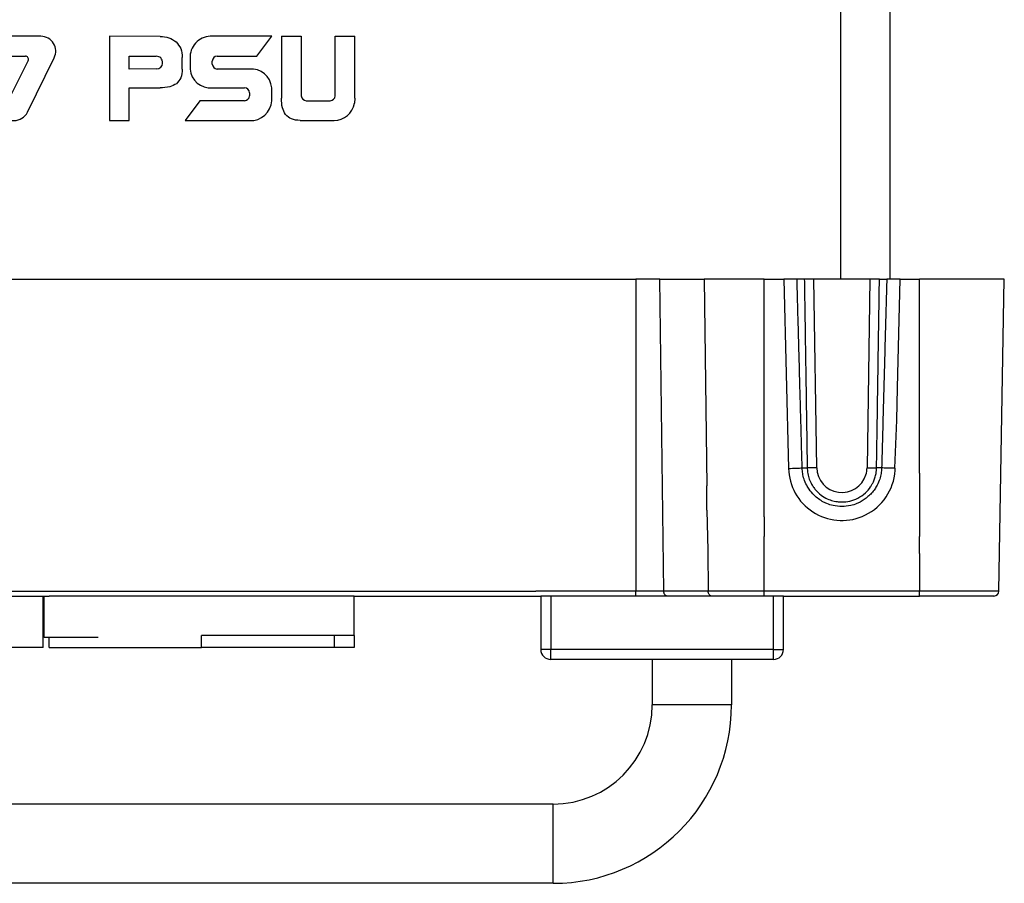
# Model space of a CAD drawing. Header units: millimetres. Extents: x -183 to 9, y -80 to 303.
# Tile 5 of 21: x -91 to 9, y -80 to 7. Entities that reach past the tile are written whole.
import ezdxf

# ---------------------------------------------------------------- set-up
doc = ezdxf.new("R2010")
doc.units = ezdxf.units.MM

# ---------------------------------------------------------------- blocks, each defined once
blk = doc.blocks.new('Kappe__2', base_point=(-38.75, -57.9))
at = {"color": 1, "linetype": 'Continuous'}
for p, q in [((-37.25, -51), (-38.75, -51)), ((-34.5, -51.009), (-37.25, -51)), ((-37.25, -51.5), (-37.25, -56.9)), ((-28.657, -51.009), (-34.5, -51.009)), ((-25.834, -51.009), (-28.657, -51.009)), ((-23.093, -51.009), (-25.834, -51.009)), ((-21.349, -51.009), (-23.093, -51.009)), ((-21, -51.009), (-21.349, -51.009)), ((-18.607, -51.009), (-21, -51.009)), ((-15.686, -51.009), (-18.607, -51.009)), ((-14.75, -51), (-15.686, -51.009)), ((-13.25, -51), (-14.75, -51)), ((-14.75, -56.9), (-14.75, -51.5)), ((-37.25, -56.9), (-38.25, -56.9)), ((-14.75, -56.9), (-37.25, -56.9)), ((-37.25, -57.9), (-37.25, -56.9)), ((-14.75, -56.9), (-13.75, -56.9)), ((-14.75, -57.9), (-14.75, -56.9))]:
    blk.add_line(p, q, dxfattribs=at)
at = {"color": 7, "linetype": 'Continuous'}
for p, q in [((-37.25, -51.5), (-38.25, -51.5)), ((-38.25, -51.5), (-38.25, -56.9)), ((-28.657, -51.5), (-37.25, -51.5)), ((-25.481, -51.5), (-28.657, -51.5)), ((-23.446, -51.5), (-25.481, -51.5)), ((-20.996, -51.5), (-23.446, -51.5)), ((-18.961, -51.5), (-20.996, -51.5)), ((-15.686, -51.5), (-18.961, -51.5)), ((-14.75, -51.5), (-15.686, -51.5)), ((-13.75, -51.5), (-14.75, -51.5)), ((-13.75, -56.9), (-13.75, -51.5)), ((-14.75, -57.9), (-37.25, -57.9))]:
    blk.add_line(p, q, dxfattribs=at)
for centre, start, end in [((-37.25, -56.9), 180, 270), ((-14.75, -56.9), 270, 0)]:
    blk.add_arc(centre, 1, start, end, dxfattribs=at)
blk = doc.blocks.new('Wippschalter-SX82C1881F210000__3', base_point=(-38.75, -57.9))
blk.add_blockref('Kappe__2', (-38.75, -57.9))
blk = doc.blocks.new('Blechschraube_ISO14585-ST4_2x16_1__4', base_point=(0, -47.223))
at = {"color": 1, "linetype": 'Continuous'}
for p, q in [((0, -45.55), (0, -45.5)), ((0, -47.223), (0, -45.55))]:
    blk.add_line(p, q, dxfattribs=at)
blk = doc.blocks.new('Linsenschraube_DIN7500-M4x12-TX20-P-R2R_3__5', base_point=(-21.495, -42.85))
at = {"color": 1, "linetype": 'Continuous'}
for p, q in [((-21.471, -40.488), (-21.495, -40.393)), ((-21.471, -42.85), (-21.471, -40.488))]:
    blk.add_line(p, q, dxfattribs=at)
blk = doc.blocks.new('Frontschild-Kopie-L5_0007850-schwarz__7', base_point=(-158.317, -45.6))
at = {"color": 1, "linetype": 'Continuous'}
blk.add_line((-15.683, -45.55), (-15.683, -45.5), dxfattribs=at)
blk = doc.blocks.new('Frontschild__8', base_point=(-158.317, -45.6))
at = {"color": 1, "linetype": 'Continuous'}
blk.add_line((-15.683, -45.55), (-15.683, -45.5), dxfattribs=at)
blk = doc.blocks.new('Buegelgriff__9', base_point=(-155, -80.5))
at = {"color": 7, "linetype": 'Continuous'}
for p, q in [((-27, -57.9), (-27, -62.5)), ((-19, -57.9), (-19, -62.5)), ((-37, -72.5), (-137, -72.5)), ((-37, -80.5), (-137, -80.5))]:
    blk.add_line(p, q, dxfattribs=at)
at = {"color": 1, "linetype": 'Continuous'}
for p, q in [((-19, -62.5), (-27, -62.5)), ((-37, -80.5), (-37, -72.5))]:
    blk.add_line(p, q, dxfattribs=at)
at = {"color": 7, "linetype": 'Continuous'}
for radius in [18, 10]:
    blk.add_arc((-37, -62.5), radius, 270, 0, dxfattribs=at)
blk = doc.blocks.new('Frontplatte__11', base_point=(-158.35, -45.5))
at = {"color": 1, "linetype": 'Continuous'}
for p, q in [((-28.654, -43.5), (-28.654, -45.5)), ((-15.683, -43.5), (-15.683, -45.5))]:
    blk.add_line(p, q, dxfattribs=at)
blk = doc.blocks.new('Gummi-Dichtkappe-SCNAC-PX__12', base_point=(-114.5, -56.7))
at = {"color": 7, "linetype": 'Continuous'}
for p, q in [((-114.5, -55.5), (-114.5, -51.5)), ((-88.5, -56.7), (-88.5, -51.5)), ((-72.5, -51.5), (-87.9, -51.5)), ((-57.1, -51.5), (-72.5, -51.5)), ((-57.1, -55.5), (-57.1, -51.5)), ((-112.5, -55.5), (-114.5, -55.5)), ((-114.5, -55.5), (-114.5, -56.7)), ((-101.5, -55.5), (-112.5, -55.5)), ((-59.1, -55.5), (-72.5, -55.5)), ((-57.1, -55.5), (-59.1, -55.5)), ((-57.1, -55.5), (-57.1, -56.7)), ((-87.9, -56.7), (-87.9, -55.7)), ((-112.5, -56.7), (-114.5, -56.7)), ((-101.5, -56.7), (-112.5, -56.7)), ((-88.5, -56.7), (-101.5, -56.7)), ((-87.9, -56.7), (-72.5, -56.7)), ((-59.1, -56.7), (-72.5, -56.7)), ((-57.1, -56.7), (-59.1, -56.7))]:
    blk.add_line(p, q, dxfattribs=at)
at = {"color": 1, "linetype": 'Continuous'}
for p, q in [((-112.5, -56.7), (-112.5, -55.5)), ((-101.5, -56.7), (-101.5, -55.5)), ((-72.5, -56.7), (-72.5, -55.5)), ((-59.1, -56.7), (-59.1, -55.5))]:
    blk.add_line(p, q, dxfattribs=at)
blk = doc.blocks.new('Geraetestecker-NAC3PX__13', base_point=(-88.4, -55.7))
at = {"color": 7, "linetype": 'Continuous'}
for p, q in [((-88.4, -55.7), (-88.4, -51.5)), ((-82.95, -55.7), (-88.4, -55.7))]:
    blk.add_line(p, q, dxfattribs=at)
blk = doc.blocks.new('Verbindungsteil_1__16', base_point=(-182.559, -51.5))
at = {"color": 7, "linetype": 'Continuous'}
for p, q in [((-145.343, -19.5), (-28.657, -19.5)), ((-26.223, -19.5), (-28.657, -19.5)), ((-26.223, -19.5), (-22.607, -19.5)), ((-22.607, -19.5), (-21.971, -19.5)), ((-21.971, -19.5), (-21.738, -19.5)), ((-19.569, -19.5), (-21.738, -19.5)), ((-15.686, -19.5), (-19.569, -19.5)), ((-15.686, -19.5), (-13.719, -19.5)), ((-12.375, -19.5), (-13.719, -19.5)), ((-11.638, -19.5), (-12.375, -19.5)), ((-10.669, -19.5), (-11.638, -19.5)), ((-9.455, -19.5), (-10.669, -19.5)), ((-8.68, -19.5), (-9.455, -19.5)), ((-8, -19.5), (-8.68, -19.5)), ((-7.007, -19.5), (-8, -19.5)), ((-6.232, -19.5), (-7.007, -19.5)), ((-5.017, -19.5), (-6.232, -19.5)), ((-4.049, -19.5), (-5.017, -19.5)), ((-4.049, -19.5), (-3.311, -19.5)), ((-1.968, -19.5), (-3.311, -19.5)), ((-1.968, -19.5), (-1.79, -19.5)), ((-1.79, -19.5), (-0.474, -19.5)), ((-0.474, -19.5), (0, -19.5)), ((0.309, -19.5), (0, -19.5)), ((0.949, -19.5), (0.309, -19.5)), ((1.559, -19.5), (0.949, -19.5)), ((2.567, -19.5), (1.559, -19.5)), ((3.142, -19.5), (2.567, -19.5)), ((4.813, -19.5), (3.142, -19.5)), ((6.052, -19.5), (4.813, -19.5)), ((8.559, -19.5), (6.052, -19.5)), ((8.009, -51.009), (8.559, -19.5)), ((-145.343, -51.5), (-87.9, -51.5)), ((-72.5, -51.5), (-87.9, -51.5)), ((-57.1, -51.5), (-72.5, -51.5)), ((-57.1, -51.5), (-38.25, -51.5)), ((-37.25, -51.5), (-38.25, -51.5)), ((-28.657, -51.5), (-37.25, -51.5)), ((-25.481, -51.5), (-28.657, -51.5)), ((-23.446, -51.5), (-25.481, -51.5)), ((-20.996, -51.5), (-23.446, -51.5)), ((-18.961, -51.5), (-20.996, -51.5)), ((-15.686, -51.5), (-18.961, -51.5)), ((-14.75, -51.5), (-15.686, -51.5)), ((-13.75, -51.5), (-14.75, -51.5)), ((-13.75, -51.5), (-2.369, -51.5)), ((-2.369, -51.5), (-0.211, -51.5)), ((-0.211, -51.5), (0, -51.5)), ((0.509, -51.5), (0, -51.5)), ((1.824, -51.5), (0.509, -51.5)), ((3.275, -51.5), (1.824, -51.5)), ((5.309, -51.5), (3.275, -51.5)), ((7.509, -51.5), (5.309, -51.5))]:
    blk.add_line(p, q, dxfattribs=at)
at = {"color": 1, "linetype": 'Continuous'}
for p, q in [((-28.657, -19.5), (-28.654, -43.5)), ((-25.834, -51.009), (-26.223, -19.5)), ((-21.738, -19.5), (-21.495, -40.393)), ((-15.686, -19.991), (-15.686, -19.5)), ((-13.719, -19.5), (-13.227, -38.62)), ((-10.381, -38.553), (-10.669, -19.5)), ((-5.017, -19.5), (-5.306, -38.553)), ((-2.221, -30.5), (-1.968, -19.5)), ((0, -19.991), (0, -19.5)), ((-15.686, -29.5), (-15.686, -19.991)), ((0, -39.107), (0, -19.991)), ((-15.686, -39.107), (-15.686, -29.5)), ((-2.3, -33.75), (-2.221, -30.5)), ((-2.5, -38.588), (-2.3, -33.75)), ((-11.857, -38.57), (-11.345, -38.561)), ((-3.829, -38.57), (-4.341, -38.561)), ((-2.459, -38.62), (-2.5, -38.588)), ((-15.686, -39.5), (-15.686, -39.107)), ((-15.683, -43.5), (-15.686, -39.5)), ((0, -39.107), (0, -39.5)), ((0, -39.5), (0, -43.5)), ((-21.471, -40.488), (-21.495, -40.393)), ((-21.471, -42.85), (-21.471, -40.488)), ((-28.654, -43.5), (-28.654, -45.5)), ((-21.471, -42.85), (-21.379, -46.9)), ((-15.683, -43.5), (-15.683, -45.5)), ((0, -43.5), (0, -45.5)), ((-28.654, -45.5), (-28.657, -45.55)), ((-28.657, -45.55), (-28.657, -47.043)), ((-15.686, -47.5), (-15.683, -45.55)), ((-15.683, -45.55), (-15.683, -45.5)), ((0, -45.55), (0, -45.5)), ((0, -47.223), (0, -45.55)), ((-28.657, -47.043), (-28.657, -47.5)), ((-28.657, -47.5), (-28.657, -51.009)), ((-21.379, -46.9), (-21.349, -51.009)), ((-15.686, -51.009), (-15.686, -47.5)), ((0, -47.223), (0, -51.009)), ((-101, -51.009), (-90.4, -51.009)), ((-90.4, -51.009), (-88.5, -51.009)), ((-88.5, -51.009), (-88.4, -51.009)), ((-88.4, -51.009), (-82.95, -51.009)), ((-82.95, -51.009), (-82.2, -51.009)), ((-82.2, -51.009), (-78, -51.009)), ((-78, -51.009), (-77.6, -51.009)), ((-77.6, -51.009), (-70.8, -51.009)), ((-70.8, -51.009), (-67, -51.009)), ((-67, -51.009), (-65.45, -51.009)), ((-65.45, -51.009), (-62.8, -51.009)), ((-62.8, -51.009), (-60, -51.009)), ((-60, -51.009), (-38.75, -51)), ((-37.25, -51), (-38.75, -51)), ((-34.5, -51.009), (-37.25, -51)), ((-28.657, -51.009), (-34.5, -51.009)), ((-28.657, -51.5), (-28.657, -51.009)), ((-25.834, -51.009), (-28.657, -51.009)), ((-23.093, -51.009), (-25.834, -51.009)), ((-21.349, -51.009), (-23.093, -51.009)), ((-21, -51.009), (-21.349, -51.009)), ((-18.607, -51.009), (-21, -51.009)), ((-15.686, -51.009), (-18.607, -51.009)), ((-14.75, -51), (-15.686, -51.009)), ((-15.686, -51.5), (-15.686, -51.009)), ((-13.25, -51), (-14.75, -51)), ((-2.869, -51.009), (-13.25, -51)), ((-0.564, -51.009), (-2.869, -51.009)), ((0, -51.009), (-0.564, -51.009)), ((1.009, -51.009), (0, -51.009)), ((0, -51.5), (0, -51.009)), ((2.178, -51.009), (1.009, -51.009)), ((2.921, -51.009), (2.178, -51.009)), ((4.131, -51.009), (2.921, -51.009)), ((5.663, -51.009), (4.131, -51.009)), ((8.009, -51.009), (5.663, -51.009))]:
    blk.add_line(p, q, dxfattribs=at)
for centre, radius, start, end in [((-7.857, -38.506), 5.372, 181.21554, 292.59111), ((-7.843, -38.515), 2.538, 180.85969, 343.00204), ((-7.843, -38.515), 2.538, 343.00204, 359.1403), ((-7.841, -38.486), 5.383, 352.26986, 358.57285), ((-7.829, -38.497), 5.37, 292.28308, 352.36623)]:
    blk.add_arc(centre, radius, start, end, dxfattribs=at)
at = {"color": 7, "linetype": 'Continuous'}
blk.add_arc((7.509, -51), 0.5, 270, 359, dxfattribs=at)
at = {"color": 1, "linetype": 'Continuous'}
for points, knots in [([(-12.107, -29.996), (-12.106, -29.776), (-12.104, -29.336), (-12.124, -28.677), (-12.141, -28.019), (-12.165, -27.141), (-12.195, -26.046), (-12.231, -24.733), (-12.267, -23.422), (-12.303, -22.113), (-12.339, -20.806), (-12.363, -19.935), (-12.375, -19.5)], [0, 0, 0, 0, 0.659539, 1.318795, 1.977645, 2.636028, 3.951378, 5.264828, 6.576359, 7.885956, 9.193599, 10.499271, 10.499271, 10.499271, 10.499271]), ([(-11.638, -19.5), (-11.625, -20.296), (-11.601, -21.887), (-11.564, -24.272), (-11.528, -26.657), (-11.491, -29.04), (-11.454, -31.422), (-11.418, -33.803), (-11.382, -36.182), (-11.357, -37.768), (-11.345, -38.561)], [0, 0, 0, 0, 2.387202, 4.773208, 7.158005, 9.541579, 11.923916, 14.305004, 16.684827, 19.063373, 19.063373, 19.063373, 19.063373]), ([(-4.341, -38.561), (-4.329, -37.768), (-4.305, -36.182), (-4.268, -33.803), (-4.232, -31.422), (-4.195, -29.04), (-4.159, -26.657), (-4.122, -24.272), (-4.085, -21.887), (-4.061, -20.296), (-4.049, -19.5)], [0, 0, 0, 0, 2.378546, 4.75837, 7.139457, 9.521795, 11.905369, 14.290166, 16.676172, 19.063373, 19.063373, 19.063373, 19.063373]), ([(-3.311, -19.5), (-3.333, -20.287), (-3.377, -21.864), (-3.442, -24.233), (-3.507, -26.607), (-3.571, -28.988), (-3.636, -31.375), (-3.701, -33.768), (-3.765, -36.167), (-3.808, -37.768), (-3.829, -38.57)], [0, 0, 0, 0, 2.362967, 4.732333, 7.107996, 9.489852, 11.877795, 14.271721, 16.671524, 19.077098, 19.077098, 19.077098, 19.077098]), ([(-11.857, -38.57), (-11.867, -38.211), (-11.886, -37.495), (-11.915, -36.42), (-11.943, -35.346), (-11.972, -34.274), (-12.001, -33.203), (-12.03, -32.133), (-12.057, -31.063), (-12.091, -30.351), (-12.107, -29.996)], [0, 0, 0, 0, 1.076253, 2.151365, 3.225325, 4.298124, 5.369753, 6.440202, 7.509531, 8.57819, 8.57819, 8.57819, 8.57819]), ([(-13.227, -38.62), (-12.955, -38.613), (-12.498, -38.601), (-12.042, -38.579), (-11.857, -38.57)], [0, 0, 0, 0, 0.81694, 1.370728, 1.370728, 1.370728, 1.370728]), ([(-5.233, -41.465), (-5.348, -41.571), (-5.579, -41.784), (-5.957, -42.004), (-6.409, -42.217), (-7.024, -42.408), (-7.843, -42.502), (-8.662, -42.408), (-9.277, -42.216), (-9.943, -41.905), (-10.585, -41.442), (-11.108, -40.818), (-11.443, -40.262), (-11.665, -39.734), (-11.817, -39.141), (-11.844, -38.761), (-11.857, -38.57)], [0, 0, 0, 0, 0.46936, 0.939715, 1.30175, 1.969669, 2.861976, 3.753825, 4.421653, 4.784326, 5.95719, 6.758152, 7.211876, 7.900391, 8.468943, 9.041188, 9.041188, 9.041188, 9.041188]), ([(-10.381, -38.553), (-10.487, -38.555), (-10.69, -38.557), (-10.925, -38.56), (-11.1, -38.561), (-11.219, -38.562), (-11.306, -38.561), (-11.345, -38.561)], [0, 0, 0, 0, 0.3201272, 0.6066502, 0.7057454, 0.845795, 0.9645103, 0.9645103, 0.9645103, 0.9645103]), ([(-11.345, -38.561), (-11.337, -38.707), (-11.32, -39.048), (-11.195, -39.572), (-10.992, -40.069), (-10.753, -40.469), (-10.47, -40.84), (-10.06, -41.245), (-9.508, -41.613), (-8.905, -41.861), (-8.358, -41.983), (-7.743, -42.027), (-7.02, -41.945), (-6.2, -41.642), (-5.481, -41.14), (-5.076, -40.672), (-4.88, -40.375), (-4.84, -40.295), (-4.817, -40.25)], [0, 0, 0, 0, 0.437977, 1.022254, 1.605017, 2.04399, 2.414655, 3.002873, 3.764249, 4.388601, 4.948896, 5.437981, 6.2334, 7.111803, 8.032766, 8.833389, 8.950143, 9.101182, 9.101182, 9.101182, 9.101182]), ([(-5.306, -38.553), (-5.199, -38.555), (-4.997, -38.557), (-4.72, -38.56), (-4.506, -38.562), (-4.386, -38.561), (-4.341, -38.561)], [0, 0, 0, 0, 0.3200817, 0.6065982, 0.8289781, 0.9644578, 0.9644578, 0.9644578, 0.9644578]), ([(-3.829, -38.57), (-3.842, -38.761), (-3.869, -39.141), (-4.021, -39.734), (-4.243, -40.263), (-4.529, -40.735), (-4.832, -41.133), (-5.098, -41.354), (-5.233, -41.465)], [0, 0, 0, 0, 0.572506, 1.141389, 1.828364, 2.283539, 2.796898, 3.318625, 3.318625, 3.318625, 3.318625]), ([(-4.817, -40.25), (-4.761, -40.154), (-4.635, -39.936), (-4.494, -39.556), (-4.373, -39.09), (-4.353, -38.749), (-4.341, -38.561)], [0, 0, 0, 0, 0.333418, 0.753633, 1.210621, 1.774375, 1.774375, 1.774375, 1.774375]), ([(-2.5, -38.588), (-2.764, -38.592), (-3.207, -38.599), (-3.65, -38.579), (-3.829, -38.57)], [0, 0, 0, 0, 0.79233, 1.329304, 1.329304, 1.329304, 1.329304]), ([(-2.459, -38.62), (-2.461, -38.619), (-2.475, -38.608), (-2.488, -38.598), (-2.5, -38.588)], [0, 0, 0, 0, 0.00645501, 0.05164006, 0.05164006, 0.05164006, 0.05164006]), ([(-25.481, -51.5), (-25.576, -51.462), (-25.791, -51.375), (-25.819, -51.14), (-25.834, -51.009)], [0, 0, 0, 0, 0.2862897, 0.6498394, 0.6498394, 0.6498394, 0.6498394]), ([(-20.996, -51.5), (-21.09, -51.462), (-21.305, -51.375), (-21.333, -51.14), (-21.349, -51.009)], [0, 0, 0, 0, 0.2862897, 0.6498394, 0.6498394, 0.6498394, 0.6498394])]:
    blk.add_open_spline(points, degree=3, knots=knots, dxfattribs=at)
blk = doc.blocks.new('Verbindungsteil-L5_0007877-schwarz_1__17', base_point=(-182.559, -51.5))
at = {"color": 7, "linetype": 'Continuous'}
for p, q in [((-145.343, -19.5), (-28.657, -19.5)), ((-26.223, -19.5), (-28.657, -19.5)), ((-26.223, -19.5), (-22.607, -19.5)), ((-22.607, -19.5), (-21.971, -19.5)), ((-21.971, -19.5), (-21.738, -19.5)), ((-19.569, -19.5), (-21.738, -19.5)), ((-15.686, -19.5), (-19.569, -19.5)), ((-15.686, -19.5), (-13.719, -19.5)), ((-12.375, -19.5), (-13.719, -19.5)), ((-11.638, -19.5), (-12.375, -19.5)), ((-10.669, -19.5), (-11.638, -19.5)), ((-9.455, -19.5), (-10.669, -19.5)), ((-8.68, -19.5), (-9.455, -19.5)), ((-8, -19.5), (-8.68, -19.5)), ((-7.007, -19.5), (-8, -19.5)), ((-6.232, -19.5), (-7.007, -19.5)), ((-5.017, -19.5), (-6.232, -19.5)), ((-4.049, -19.5), (-5.017, -19.5)), ((-4.049, -19.5), (-3.311, -19.5)), ((-1.968, -19.5), (-3.311, -19.5)), ((-1.968, -19.5), (-1.79, -19.5)), ((-1.79, -19.5), (-0.474, -19.5)), ((-0.474, -19.5), (0, -19.5)), ((0.309, -19.5), (0, -19.5)), ((0.949, -19.5), (0.309, -19.5)), ((1.559, -19.5), (0.949, -19.5)), ((2.567, -19.5), (1.559, -19.5)), ((3.142, -19.5), (2.567, -19.5)), ((4.813, -19.5), (3.142, -19.5)), ((6.052, -19.5), (4.813, -19.5)), ((8.559, -19.5), (6.052, -19.5)), ((8.009, -51.009), (8.559, -19.5)), ((-145.343, -51.5), (-87.9, -51.5)), ((-72.5, -51.5), (-87.9, -51.5)), ((-57.1, -51.5), (-72.5, -51.5)), ((-57.1, -51.5), (-38.25, -51.5)), ((-37.25, -51.5), (-38.25, -51.5)), ((-28.657, -51.5), (-37.25, -51.5)), ((-25.481, -51.5), (-28.657, -51.5)), ((-23.446, -51.5), (-25.481, -51.5)), ((-20.996, -51.5), (-23.446, -51.5)), ((-18.961, -51.5), (-20.996, -51.5)), ((-15.686, -51.5), (-18.961, -51.5)), ((-14.75, -51.5), (-15.686, -51.5)), ((-13.75, -51.5), (-14.75, -51.5)), ((-13.75, -51.5), (-2.369, -51.5)), ((-2.369, -51.5), (-0.211, -51.5)), ((-0.211, -51.5), (0, -51.5)), ((0.509, -51.5), (0, -51.5)), ((1.824, -51.5), (0.509, -51.5)), ((3.275, -51.5), (1.824, -51.5)), ((5.309, -51.5), (3.275, -51.5)), ((7.509, -51.5), (5.309, -51.5))]:
    blk.add_line(p, q, dxfattribs=at)
at = {"color": 1, "linetype": 'Continuous'}
for p, q in [((-28.657, -19.5), (-28.654, -43.5)), ((-25.834, -51.009), (-26.223, -19.5)), ((-21.738, -19.5), (-21.495, -40.393)), ((-15.686, -19.991), (-15.686, -19.5)), ((-13.719, -19.5), (-13.227, -38.62)), ((-10.381, -38.553), (-10.669, -19.5)), ((-5.017, -19.5), (-5.306, -38.553)), ((-2.221, -30.5), (-1.968, -19.5)), ((0, -19.991), (0, -19.5)), ((-15.686, -29.5), (-15.686, -19.991)), ((0, -39.107), (0, -19.991)), ((-15.686, -39.107), (-15.686, -29.5)), ((-2.3, -33.75), (-2.221, -30.5)), ((-2.5, -38.588), (-2.3, -33.75)), ((-11.857, -38.57), (-11.345, -38.561)), ((-3.829, -38.57), (-4.341, -38.561)), ((-2.459, -38.62), (-2.5, -38.588)), ((-15.686, -39.5), (-15.686, -39.107)), ((-15.683, -43.5), (-15.686, -39.5)), ((0, -39.107), (0, -39.5)), ((0, -39.5), (0, -43.5)), ((-21.471, -40.488), (-21.495, -40.393)), ((-21.471, -42.85), (-21.471, -40.488)), ((-28.654, -43.5), (-28.654, -45.5)), ((-21.471, -42.85), (-21.379, -46.9)), ((-15.683, -43.5), (-15.683, -45.5)), ((0, -43.5), (0, -45.5)), ((-28.654, -45.5), (-28.657, -45.55)), ((-28.657, -45.55), (-28.657, -47.043)), ((-15.686, -47.5), (-15.683, -45.55)), ((-15.683, -45.55), (-15.683, -45.5)), ((0, -45.55), (0, -45.5)), ((0, -47.223), (0, -45.55)), ((-28.657, -47.043), (-28.657, -47.5)), ((-28.657, -47.5), (-28.657, -51.009)), ((-21.379, -46.9), (-21.349, -51.009)), ((-15.686, -51.009), (-15.686, -47.5)), ((0, -47.223), (0, -51.009)), ((-101, -51.009), (-90.4, -51.009)), ((-90.4, -51.009), (-88.5, -51.009)), ((-88.5, -51.009), (-88.4, -51.009)), ((-88.4, -51.009), (-82.95, -51.009)), ((-82.95, -51.009), (-82.2, -51.009)), ((-82.2, -51.009), (-78, -51.009)), ((-78, -51.009), (-77.6, -51.009)), ((-77.6, -51.009), (-70.8, -51.009)), ((-70.8, -51.009), (-67, -51.009)), ((-67, -51.009), (-65.45, -51.009)), ((-65.45, -51.009), (-62.8, -51.009)), ((-62.8, -51.009), (-60, -51.009)), ((-60, -51.009), (-38.75, -51)), ((-37.25, -51), (-38.75, -51)), ((-34.5, -51.009), (-37.25, -51)), ((-28.657, -51.009), (-34.5, -51.009)), ((-28.657, -51.5), (-28.657, -51.009)), ((-25.834, -51.009), (-28.657, -51.009)), ((-23.093, -51.009), (-25.834, -51.009)), ((-21.349, -51.009), (-23.093, -51.009)), ((-21, -51.009), (-21.349, -51.009)), ((-18.607, -51.009), (-21, -51.009)), ((-15.686, -51.009), (-18.607, -51.009)), ((-14.75, -51), (-15.686, -51.009)), ((-15.686, -51.5), (-15.686, -51.009)), ((-13.25, -51), (-14.75, -51)), ((-2.869, -51.009), (-13.25, -51)), ((-0.564, -51.009), (-2.869, -51.009)), ((0, -51.009), (-0.564, -51.009)), ((1.009, -51.009), (0, -51.009)), ((0, -51.5), (0, -51.009)), ((2.178, -51.009), (1.009, -51.009)), ((2.921, -51.009), (2.178, -51.009)), ((4.131, -51.009), (2.921, -51.009)), ((5.663, -51.009), (4.131, -51.009)), ((8.009, -51.009), (5.663, -51.009))]:
    blk.add_line(p, q, dxfattribs=at)
for centre, radius, start, end in [((-7.857, -38.506), 5.372, 181.21554, 292.59111), ((-7.843, -38.515), 2.538, 180.85969, 343.00204), ((-7.843, -38.515), 2.538, 343.00204, 359.1403), ((-7.841, -38.486), 5.383, 352.26986, 358.57285), ((-7.829, -38.497), 5.37, 292.28308, 352.36623)]:
    blk.add_arc(centre, radius, start, end, dxfattribs=at)
at = {"color": 7, "linetype": 'Continuous'}
blk.add_arc((7.509, -51), 0.5, 270, 359, dxfattribs=at)
at = {"color": 1, "linetype": 'Continuous'}
for points, knots in [([(-12.107, -29.996), (-12.106, -29.776), (-12.104, -29.336), (-12.124, -28.677), (-12.141, -28.019), (-12.165, -27.141), (-12.195, -26.046), (-12.231, -24.733), (-12.267, -23.422), (-12.303, -22.113), (-12.339, -20.806), (-12.363, -19.935), (-12.375, -19.5)], [0, 0, 0, 0, 0.659539, 1.318795, 1.977645, 2.636028, 3.951378, 5.264828, 6.576359, 7.885956, 9.193599, 10.499271, 10.499271, 10.499271, 10.499271]), ([(-11.638, -19.5), (-11.625, -20.296), (-11.601, -21.887), (-11.564, -24.272), (-11.528, -26.657), (-11.491, -29.04), (-11.454, -31.422), (-11.418, -33.803), (-11.382, -36.182), (-11.357, -37.768), (-11.345, -38.561)], [0, 0, 0, 0, 2.387202, 4.773208, 7.158005, 9.541579, 11.923916, 14.305004, 16.684827, 19.063373, 19.063373, 19.063373, 19.063373]), ([(-4.341, -38.561), (-4.329, -37.768), (-4.305, -36.182), (-4.268, -33.803), (-4.232, -31.422), (-4.195, -29.04), (-4.159, -26.657), (-4.122, -24.272), (-4.085, -21.887), (-4.061, -20.296), (-4.049, -19.5)], [0, 0, 0, 0, 2.378546, 4.75837, 7.139457, 9.521795, 11.905369, 14.290166, 16.676172, 19.063373, 19.063373, 19.063373, 19.063373]), ([(-3.311, -19.5), (-3.333, -20.287), (-3.377, -21.864), (-3.442, -24.233), (-3.507, -26.607), (-3.571, -28.988), (-3.636, -31.375), (-3.701, -33.768), (-3.765, -36.167), (-3.808, -37.768), (-3.829, -38.57)], [0, 0, 0, 0, 2.362967, 4.732333, 7.107996, 9.489852, 11.877795, 14.271721, 16.671524, 19.077098, 19.077098, 19.077098, 19.077098]), ([(-11.857, -38.57), (-11.867, -38.211), (-11.886, -37.495), (-11.915, -36.42), (-11.943, -35.346), (-11.972, -34.274), (-12.001, -33.203), (-12.03, -32.133), (-12.057, -31.063), (-12.091, -30.351), (-12.107, -29.996)], [0, 0, 0, 0, 1.076253, 2.151365, 3.225325, 4.298124, 5.369753, 6.440202, 7.509531, 8.57819, 8.57819, 8.57819, 8.57819]), ([(-13.227, -38.62), (-12.955, -38.613), (-12.498, -38.601), (-12.042, -38.579), (-11.857, -38.57)], [0, 0, 0, 0, 0.81694, 1.370728, 1.370728, 1.370728, 1.370728]), ([(-5.233, -41.465), (-5.348, -41.571), (-5.579, -41.784), (-5.957, -42.004), (-6.409, -42.217), (-7.024, -42.408), (-7.843, -42.502), (-8.662, -42.408), (-9.277, -42.216), (-9.943, -41.905), (-10.585, -41.442), (-11.108, -40.818), (-11.443, -40.262), (-11.665, -39.734), (-11.817, -39.141), (-11.844, -38.761), (-11.857, -38.57)], [0, 0, 0, 0, 0.46936, 0.939715, 1.30175, 1.969669, 2.861976, 3.753825, 4.421653, 4.784326, 5.95719, 6.758152, 7.211876, 7.900391, 8.468943, 9.041188, 9.041188, 9.041188, 9.041188]), ([(-10.381, -38.553), (-10.487, -38.555), (-10.69, -38.557), (-10.925, -38.56), (-11.1, -38.561), (-11.219, -38.562), (-11.306, -38.561), (-11.345, -38.561)], [0, 0, 0, 0, 0.3201272, 0.6066502, 0.7057454, 0.845795, 0.9645103, 0.9645103, 0.9645103, 0.9645103]), ([(-11.345, -38.561), (-11.337, -38.707), (-11.32, -39.048), (-11.195, -39.572), (-10.992, -40.069), (-10.753, -40.469), (-10.47, -40.84), (-10.06, -41.245), (-9.508, -41.613), (-8.905, -41.861), (-8.358, -41.983), (-7.743, -42.027), (-7.02, -41.945), (-6.2, -41.642), (-5.481, -41.14), (-5.076, -40.672), (-4.88, -40.375), (-4.84, -40.295), (-4.817, -40.25)], [0, 0, 0, 0, 0.437977, 1.022254, 1.605017, 2.04399, 2.414655, 3.002873, 3.764249, 4.388601, 4.948896, 5.437981, 6.2334, 7.111803, 8.032766, 8.833389, 8.950143, 9.101182, 9.101182, 9.101182, 9.101182]), ([(-5.306, -38.553), (-5.199, -38.555), (-4.997, -38.557), (-4.72, -38.56), (-4.506, -38.562), (-4.386, -38.561), (-4.341, -38.561)], [0, 0, 0, 0, 0.3200817, 0.6065982, 0.8289781, 0.9644578, 0.9644578, 0.9644578, 0.9644578]), ([(-3.829, -38.57), (-3.842, -38.761), (-3.869, -39.141), (-4.021, -39.734), (-4.243, -40.263), (-4.529, -40.735), (-4.832, -41.133), (-5.098, -41.354), (-5.233, -41.465)], [0, 0, 0, 0, 0.572506, 1.141389, 1.828364, 2.283539, 2.796898, 3.318625, 3.318625, 3.318625, 3.318625]), ([(-4.817, -40.25), (-4.761, -40.154), (-4.635, -39.936), (-4.494, -39.556), (-4.373, -39.09), (-4.353, -38.749), (-4.341, -38.561)], [0, 0, 0, 0, 0.333418, 0.753633, 1.210621, 1.774375, 1.774375, 1.774375, 1.774375]), ([(-2.5, -38.588), (-2.764, -38.592), (-3.207, -38.599), (-3.65, -38.579), (-3.829, -38.57)], [0, 0, 0, 0, 0.79233, 1.329304, 1.329304, 1.329304, 1.329304]), ([(-2.459, -38.62), (-2.461, -38.619), (-2.475, -38.608), (-2.488, -38.598), (-2.5, -38.588)], [0, 0, 0, 0, 0.00645501, 0.05164006, 0.05164006, 0.05164006, 0.05164006]), ([(-25.481, -51.5), (-25.576, -51.462), (-25.791, -51.375), (-25.819, -51.14), (-25.834, -51.009)], [0, 0, 0, 0, 0.2862897, 0.6498394, 0.6498394, 0.6498394, 0.6498394]), ([(-20.996, -51.5), (-21.09, -51.462), (-21.305, -51.375), (-21.333, -51.14), (-21.349, -51.009)], [0, 0, 0, 0, 0.2862897, 0.6498394, 0.6498394, 0.6498394, 0.6498394])]:
    blk.add_open_spline(points, degree=3, knots=knots, dxfattribs=at)
blk = doc.blocks.new('Etikett-S60-PSU__32', base_point=(-122, -8.233))
at = {"color": 7, "linetype": 'Continuous'}
for p, q in [((-108.724, 4.998), (-114.724, 4.998)), ((-109.5, 4), (-108.724, 4.998)), ((-95.071, 4.998), (-102.495, 4.998)), ((-95.071, 4.998), (-96.338, 2.998)), ((-88.732, 4.998), (-93.357, 4.998)), ((-81.819, 4.998), (-81.819, -3.5)), ((-76.695, 4.994), (-81.819, 4.998)), ((-65.424, 4.998), (-71.424, 4.998)), ((-66.925, 2.998), (-65.424, 4.998)), ((-64.433, 4.998), (-62.433, 4.998)), ((-64.433, 4.998), (-64.433, -1.255)), ((-62.433, 4.998), (-62.433, -1)), ((-59.026, 4.998), (-57.026, 4.998)), ((-59.026, -1), (-59.026, 4.998)), ((-57.026, -1.255), (-57.026, 4.998)), ((-110.225, 2.998), (-109.5, 4)), ((-103.841, 4.16), (-106.546, -1.338)), ((-94.703, 4.16), (-97.408, -1.338)), ((-116.974, 2.998), (-116.974, 1.698)), ((-114.224, 2.998), (-110.225, 2.998)), ((-101.594, 2.998), (-96.338, 2.998)), ((-92.456, 2.998), (-90.296, 2.998)), ((-79.819, 1.698), (-79.819, 2.998)), ((-79.819, 2.998), (-77.082, 2.998)), ((-73.674, 2.998), (-73.674, 1.698)), ((-70.924, 2.998), (-66.925, 2.998)), ((-114.724, 2.198), (-114.724, 2.498)), ((-102.545, 1.698), (-102.043, 2.719)), ((-94.767, -1.068), (-92.904, 2.719)), ((-90.027, 2.566), (-91.889, -1.221)), ((-90.091, -2.662), (-87.386, 2.836)), ((-74.461, 1.698), (-74.461, 2.871)), ((-71.424, 2.198), (-71.424, 2.498)), ((-110.974, 1.698), (-114.224, 1.698)), ((-99.104, 1.698), (-102.545, 1.698)), ((-77.03, 1.707), (-79.819, 1.698)), ((-67.674, 1.698), (-70.924, 1.698)), ((-114.724, -0.2), (-111.474, -0.2)), ((-110.974, -0.7), (-110.974, -1)), ((-108.724, -1.5), (-108.724, -0.2)), ((-103.906, -1.068), (-103.616, -0.479)), ((-103.168, -0.2), (-100.617, -0.2)), ((-100.348, -0.632), (-100.638, -1.221)), ((-98.839, -2.662), (-97.758, -0.464)), ((-79.819, -0.2), (-76.695, -0.193)), ((-79.819, -3.5), (-79.819, -0.2)), ((-71.424, -0.2), (-68.174, -0.2)), ((-67.674, -0.7), (-67.674, -1)), ((-65.424, -1.5), (-65.424, -0.2)), ((-115.979, -1.5), (-117.481, -3.5)), ((-111.474, -1.5), (-115.979, -1.5)), ((-101.086, -1.5), (-103.636, -1.5)), ((-92.338, -1.5), (-94.498, -1.5)), ((-72.679, -1.5), (-74.181, -3.5)), ((-68.174, -1.5), (-72.679, -1.5)), ((-61.933, -1.5), (-59.526, -1.5)), ((-57.026, -1.255), (-57.068, -1.763)), ((-117.481, -3.5), (-110.974, -3.5)), ((-105.2, -3.5), (-100.185, -3.5)), ((-96.062, -3.5), (-91.437, -3.5)), ((-81.819, -3.5), (-79.819, -3.5)), ((-74.181, -3.5), (-67.674, -3.5)), ((-62.542, -3.489), (-59.118, -3.489))]:
    blk.add_line(p, q, dxfattribs=at)
for centre, radius, start, end in [((-114.849, 2.873), 2.129, 86.63354, 176.63354), ((-102.495, 3.498), 1.5, 90, 153.80617), ((-93.357, 3.498), 1.5, 90, 153.80617), ((-88.732, 3.498), 1.5, 333.80617, 90), ((-71.549, 2.873), 2.129, 86.63354, 176.63354), ((-114.224, 2.498), 0.5, 90, 180), ((-101.594, 2.498), 0.5, 90, 153.80617), ((-92.456, 2.498), 0.5, 90, 153.80617), ((-90.296, 2.698), 0.3, 333.80617, 90), ((-70.924, 2.498), 0.5, 90, 180), ((-114.224, 2.198), 0.5, 180, 270), ((-77.033, 2.291), 0.584, 270.28291, 357.93542), ((-70.924, 2.198), 0.5, 180, 270), ((-114.9, 1.874), 2.082, 184.84772, 274.84772), ((-110.798, -0.376), 2.082, 4.84772, 94.84772), ((-99.104, 0.198), 1.5, 333.80617, 90), ((-71.6, 1.874), 2.082, 184.84772, 274.84772), ((-67.498, -0.376), 2.082, 4.84772, 94.84772), ((-111.474, -0.7), 0.5, 0, 90), ((-103.168, -0.7), 0.5, 90, 153.80617), ((-100.617, -0.5), 0.3, 333.80617, 90), ((-68.174, -0.7), 0.5, 0, 90), ((-111.474, -1), 0.5, 270, 0), ((-110.849, -1.375), 2.129, 266.63354, 356.63354), ((-105.2, -2), 1.5, 153.80617, 270), ((-103.636, -1.2), 0.3, 153.80617, 270), ((-101.086, -1), 0.5, 270, 333.80617), ((-96.062, -2), 1.5, 153.80617, 270), ((-94.498, -1.2), 0.3, 153.80617, 270), ((-92.338, -1), 0.5, 270, 333.80617), ((-68.174, -1), 0.5, 270, 0), ((-67.549, -1.375), 2.129, 266.63354, 356.63354), ((-61.933, -1), 0.5, 180, 270), ((-59.526, -1), 0.5, 270, 0), ((-59.118, -1.409), 2.08, 270, 350.19258), ((-100.185, -2), 1.5, 270, 333.80617), ((-91.437, -2), 1.5, 270, 333.80617)]:
    blk.add_arc(centre, radius, start, end, dxfattribs=at)
for points, knots in [([(-76.695, 4.994), (-76.386, 4.975), (-75.794, 4.938), (-75.314, 4.592), (-75.084, 4.427)], [0, 0, 0, 0, 0.907474, 1.739005, 1.739005, 1.739005, 1.739005]), ([(-75.084, 4.427), (-74.903, 4.213), (-74.522, 3.766), (-74.482, 3.178), (-74.461, 2.871)], [0, 0, 0, 0, 0.819176, 1.716467, 1.716467, 1.716467, 1.716467]), ([(-76.449, 2.27), (-76.474, 2.482), (-76.519, 2.878), (-76.903, 2.96), (-77.082, 2.998)], [0, 0, 0, 0, 0.572051, 1.069143, 1.069143, 1.069143, 1.069143]), ([(-74.461, 1.698), (-74.474, 1.385), (-74.498, 0.815), (-74.881, 0.398), (-75.053, 0.21)], [0, 0, 0, 0, 0.906264, 1.648252, 1.648252, 1.648252, 1.648252]), ([(-75.053, 0.21), (-75.274, 0.093), (-75.785, -0.178), (-76.366, -0.188), (-76.695, -0.193)], [0, 0, 0, 0, 0.73994, 1.711822, 1.711822, 1.711822, 1.711822]), ([(-64.03, -2.897), (-64.147, -2.676), (-64.418, -2.165), (-64.428, -1.584), (-64.433, -1.255)], [0, 0, 0, 0, 0.73994, 1.711822, 1.711822, 1.711822, 1.711822]), ([(-62.542, -3.489), (-62.855, -3.476), (-63.425, -3.452), (-63.843, -3.069), (-64.03, -2.897)], [0, 0, 0, 0, 0.906264, 1.648252, 1.648252, 1.648252, 1.648252])]:
    blk.add_open_spline(points, degree=3, knots=knots, dxfattribs=at)
blk = doc.blocks.new('Etikett-S60-PSU-Kopie-L5_0007841-schwarz__33', base_point=(-122, -8.233))
at = {"color": 7, "linetype": 'Continuous'}
for p, q in [((-108.724, 4.998), (-114.724, 4.998)), ((-109.5, 4), (-108.724, 4.998)), ((-95.071, 4.998), (-102.495, 4.998)), ((-95.071, 4.998), (-96.338, 2.998)), ((-88.732, 4.998), (-93.357, 4.998)), ((-81.819, 4.998), (-81.819, -3.5)), ((-76.695, 4.994), (-81.819, 4.998)), ((-65.424, 4.998), (-71.424, 4.998)), ((-66.925, 2.998), (-65.424, 4.998)), ((-64.433, 4.998), (-62.433, 4.998)), ((-64.433, 4.998), (-64.433, -1.255)), ((-62.433, 4.998), (-62.433, -1)), ((-59.026, 4.998), (-57.026, 4.998)), ((-59.026, -1), (-59.026, 4.998)), ((-57.026, -1.255), (-57.026, 4.998)), ((-110.225, 2.998), (-109.5, 4)), ((-103.841, 4.16), (-106.546, -1.338)), ((-94.703, 4.16), (-97.408, -1.338)), ((-116.974, 2.998), (-116.974, 1.698)), ((-114.224, 2.998), (-110.225, 2.998)), ((-101.594, 2.998), (-96.338, 2.998)), ((-92.456, 2.998), (-90.296, 2.998)), ((-79.819, 1.698), (-79.819, 2.998)), ((-79.819, 2.998), (-77.082, 2.998)), ((-73.674, 2.998), (-73.674, 1.698)), ((-70.924, 2.998), (-66.925, 2.998)), ((-114.724, 2.198), (-114.724, 2.498)), ((-102.545, 1.698), (-102.043, 2.719)), ((-94.767, -1.068), (-92.904, 2.719)), ((-90.027, 2.566), (-91.889, -1.221)), ((-90.091, -2.662), (-87.386, 2.836)), ((-74.461, 1.698), (-74.461, 2.871)), ((-71.424, 2.198), (-71.424, 2.498)), ((-110.974, 1.698), (-114.224, 1.698)), ((-99.104, 1.698), (-102.545, 1.698)), ((-77.03, 1.707), (-79.819, 1.698)), ((-67.674, 1.698), (-70.924, 1.698)), ((-114.724, -0.2), (-111.474, -0.2)), ((-110.974, -0.7), (-110.974, -1)), ((-108.724, -1.5), (-108.724, -0.2)), ((-103.906, -1.068), (-103.616, -0.479)), ((-103.168, -0.2), (-100.617, -0.2)), ((-100.348, -0.632), (-100.638, -1.221)), ((-98.839, -2.662), (-97.758, -0.464)), ((-79.819, -0.2), (-76.695, -0.193)), ((-79.819, -3.5), (-79.819, -0.2)), ((-71.424, -0.2), (-68.174, -0.2)), ((-67.674, -0.7), (-67.674, -1)), ((-65.424, -1.5), (-65.424, -0.2)), ((-115.979, -1.5), (-117.481, -3.5)), ((-111.474, -1.5), (-115.979, -1.5)), ((-101.086, -1.5), (-103.636, -1.5)), ((-92.338, -1.5), (-94.498, -1.5)), ((-72.679, -1.5), (-74.181, -3.5)), ((-68.174, -1.5), (-72.679, -1.5)), ((-61.933, -1.5), (-59.526, -1.5)), ((-57.026, -1.255), (-57.068, -1.763)), ((-117.481, -3.5), (-110.974, -3.5)), ((-105.2, -3.5), (-100.185, -3.5)), ((-96.062, -3.5), (-91.437, -3.5)), ((-81.819, -3.5), (-79.819, -3.5)), ((-74.181, -3.5), (-67.674, -3.5)), ((-62.542, -3.489), (-59.118, -3.489))]:
    blk.add_line(p, q, dxfattribs=at)
for centre, radius, start, end in [((-114.849, 2.873), 2.129, 86.63354, 176.63354), ((-102.495, 3.498), 1.5, 90, 153.80617), ((-93.357, 3.498), 1.5, 90, 153.80617), ((-88.732, 3.498), 1.5, 333.80617, 90), ((-71.549, 2.873), 2.129, 86.63354, 176.63354), ((-114.224, 2.498), 0.5, 90, 180), ((-101.594, 2.498), 0.5, 90, 153.80617), ((-92.456, 2.498), 0.5, 90, 153.80617), ((-90.296, 2.698), 0.3, 333.80617, 90), ((-70.924, 2.498), 0.5, 90, 180), ((-114.224, 2.198), 0.5, 180, 270), ((-77.033, 2.291), 0.584, 270.28291, 357.93542), ((-70.924, 2.198), 0.5, 180, 270), ((-114.9, 1.874), 2.082, 184.84772, 274.84772), ((-110.798, -0.376), 2.082, 4.84772, 94.84772), ((-99.104, 0.198), 1.5, 333.80617, 90), ((-71.6, 1.874), 2.082, 184.84772, 274.84772), ((-67.498, -0.376), 2.082, 4.84772, 94.84772), ((-111.474, -0.7), 0.5, 0, 90), ((-103.168, -0.7), 0.5, 90, 153.80617), ((-100.617, -0.5), 0.3, 333.80617, 90), ((-68.174, -0.7), 0.5, 0, 90), ((-111.474, -1), 0.5, 270, 0), ((-110.849, -1.375), 2.129, 266.63354, 356.63354), ((-105.2, -2), 1.5, 153.80617, 270), ((-103.636, -1.2), 0.3, 153.80617, 270), ((-101.086, -1), 0.5, 270, 333.80617), ((-96.062, -2), 1.5, 153.80617, 270), ((-94.498, -1.2), 0.3, 153.80617, 270), ((-92.338, -1), 0.5, 270, 333.80617), ((-68.174, -1), 0.5, 270, 0), ((-67.549, -1.375), 2.129, 266.63354, 356.63354), ((-61.933, -1), 0.5, 180, 270), ((-59.526, -1), 0.5, 270, 0), ((-59.118, -1.409), 2.08, 270, 350.19258), ((-100.185, -2), 1.5, 270, 333.80617), ((-91.437, -2), 1.5, 270, 333.80617)]:
    blk.add_arc(centre, radius, start, end, dxfattribs=at)
for points, knots in [([(-76.695, 4.994), (-76.386, 4.975), (-75.794, 4.938), (-75.314, 4.592), (-75.084, 4.427)], [0, 0, 0, 0, 0.907474, 1.739005, 1.739005, 1.739005, 1.739005]), ([(-75.084, 4.427), (-74.903, 4.213), (-74.522, 3.766), (-74.482, 3.178), (-74.461, 2.871)], [0, 0, 0, 0, 0.819176, 1.716467, 1.716467, 1.716467, 1.716467]), ([(-76.449, 2.27), (-76.474, 2.482), (-76.519, 2.878), (-76.903, 2.96), (-77.082, 2.998)], [0, 0, 0, 0, 0.572051, 1.069143, 1.069143, 1.069143, 1.069143]), ([(-74.461, 1.698), (-74.474, 1.385), (-74.498, 0.815), (-74.881, 0.398), (-75.053, 0.21)], [0, 0, 0, 0, 0.906264, 1.648252, 1.648252, 1.648252, 1.648252]), ([(-75.053, 0.21), (-75.274, 0.093), (-75.785, -0.178), (-76.366, -0.188), (-76.695, -0.193)], [0, 0, 0, 0, 0.73994, 1.711822, 1.711822, 1.711822, 1.711822]), ([(-64.03, -2.897), (-64.147, -2.676), (-64.418, -2.165), (-64.428, -1.584), (-64.433, -1.255)], [0, 0, 0, 0, 0.73994, 1.711822, 1.711822, 1.711822, 1.711822]), ([(-62.542, -3.489), (-62.855, -3.476), (-63.425, -3.452), (-63.843, -3.069), (-64.03, -2.897)], [0, 0, 0, 0, 0.906264, 1.648252, 1.648252, 1.648252, 1.648252])]:
    blk.add_open_spline(points, degree=3, knots=knots, dxfattribs=at)
blk = doc.blocks.new('Gehaeuseschale-unten-L5_0007876-schwarz__35', base_point=(-171, -19.5))
at = {"color": 1, "linetype": 'Continuous'}
blk.add_line((-8, 270.5), (-8, -19.5), dxfattribs=at)
at = {"color": 7, "linetype": 'Continuous'}
blk.add_line((-3, 20.422), (-3, -19.5), dxfattribs=at)
blk = doc.blocks.new('Gehaeuseschale-unten__36', base_point=(-171, -19.5))
at = {"color": 1, "linetype": 'Continuous'}
blk.add_line((-8, 270.5), (-8, -19.5), dxfattribs=at)
at = {"color": 7, "linetype": 'Continuous'}
blk.add_line((-3, 20.422), (-3, -19.5), dxfattribs=at)
blk = doc.blocks.new('Gehaeuseschale-oben__37', base_point=(-171, -19.5))
at = {"color": 1, "linetype": 'Continuous'}
blk.add_line((-8, 270.5), (-8, -19.5), dxfattribs=at)
at = {"color": 7, "linetype": 'Continuous'}
blk.add_line((-3, 20.422), (-3, -19.5), dxfattribs=at)
blk = doc.blocks.new('Gehaeuseschale-oben-L5_0007875-schwarz__38', base_point=(-171, -19.5))
at = {"color": 1, "linetype": 'Continuous'}
blk.add_line((-8, 270.5), (-8, -19.5), dxfattribs=at)
at = {"color": 7, "linetype": 'Continuous'}
blk.add_line((-3, 20.422), (-3, -19.5), dxfattribs=at)
blk = doc.blocks.new('Netzteil-S60__42', base_point=(-182.559, -80.5))
for name, p in [('Gehaeuseschale-unten-L5_0007876-schwarz__35', (-171, -19.5)), ('Gehaeuseschale-unten__36', (-171, -19.5)), ('Gehaeuseschale-oben__37', (-171, -19.5)), ('Gehaeuseschale-oben-L5_0007875-schwarz__38', (-171, -19.5)), ('Etikett-S60-PSU__32', (-122, -8.233)), ('Etikett-S60-PSU-Kopie-L5_0007841-schwarz__33', (-122, -8.233)), ('Verbindungsteil_1__16', (-182.559, -51.5)), ('Verbindungsteil-L5_0007877-schwarz_1__17', (-182.559, -51.5)), ('Linsenschraube_DIN7500-M4x12-TX20-P-R2R_3__5', (-21.495, -42.85)), ('Frontplatte__11', (-158.35, -45.5)), ('Frontschild-Kopie-L5_0007850-schwarz__7', (-158.317, -45.6)), ('Frontschild__8', (-158.317, -45.6)), ('Blechschraube_ISO14585-ST4_2x16_1__4', (0, -47.223)), ('Buegelgriff__9', (-155, -80.5)), ('Gummi-Dichtkappe-SCNAC-PX__12', (-114.5, -56.7)), ('Geraetestecker-NAC3PX__13', (-88.4, -55.7)), ('Wippschalter-SX82C1881F210000__3', (-38.75, -57.9))]:
    blk.add_blockref(name, p)
blk = doc.blocks.new('AllgA', base_point=(-87, 111))
blk.add_blockref('Netzteil-S60__42', (-182.559, -80.5))

msp = doc.modelspace()

# ---------------------------------------------------------------- block references
msp.add_blockref('AllgA', (-87, 111))

doc.saveas('drawing.dxf')
